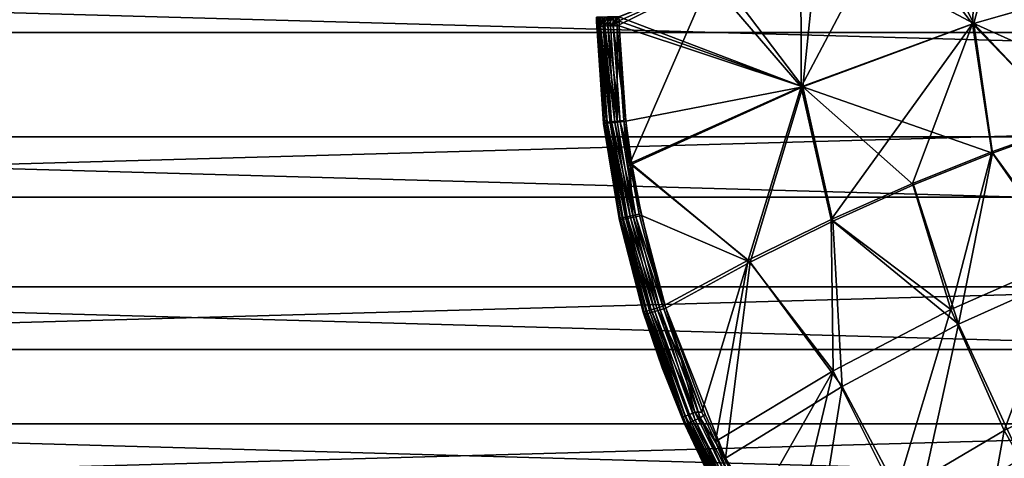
# Model space of a CAD drawing. Header units: millimetres. Extents: x -100 to 100, y -64 to 136.
# Tile 11 of 256: x -33 to -13, y -50 to -41. Entities that reach past the tile are written whole.
import ezdxf

# ---------------------------------------------------------------- set-up
doc = ezdxf.new("R2010")
doc.units = ezdxf.units.MM
doc.header["$LTSCALE"] = 159.143519
for name, color, linetype in [('397', 7, 'CONTINUOUS'), ('407', 7, 'CONTINUOUS'), ('474', 7, 'CONTINUOUS'), ('475', 7, 'CONTINUOUS'), ('505', 7, 'CONTINUOUS'), ('506', 7, 'CONTINUOUS'), ('511', 7, 'CONTINUOUS'), ('512', 7, 'CONTINUOUS'), ('522', 7, 'CONTINUOUS'), ('523', 7, 'CONTINUOUS'), ('524', 7, 'CONTINUOUS'), ('531', 7, 'CONTINUOUS'), ('532', 7, 'CONTINUOUS'), ('533', 7, 'CONTINUOUS')]:
    doc.layers.add(name, color=color, linetype=linetype)

msp = doc.modelspace()

# ---------------------------------------------------------------- linework, layer by layer
at = {"layer": '397', "color": 7, "linetype": 'CONTINUOUS', "true_color": 0xaaaaaa}
for points in [[(-61.728, -41.6, 45.7), (65.97, -38.017, 45.7), (-65.97, -38.017, 45.7), (-61.728, -41.6, 45.7)], [(61.728, -41.6, 45.7), (65.97, -38.017, 45.7), (-61.728, -41.6, 45.7), (61.728, -41.6, 45.7)], [(-57.29, -44.939, 45.7), (61.728, -41.6, 45.7), (-61.728, -41.6, 45.7), (-57.29, -44.939, 45.7)], [(57.29, -44.939, 45.7), (61.728, -41.6, 45.7), (-57.29, -44.939, 45.7), (57.29, -44.939, 45.7)], [(-52.673, -48.025, 45.7), (57.29, -44.939, 45.7), (-57.29, -44.939, 45.7), (-52.673, -48.025, 45.7)], [(52.673, -48.025, 45.7), (57.29, -44.939, 45.7), (-52.673, -48.025, 45.7), (52.673, -48.025, 45.7)], [(-47.89, -50.846, 45.7), (52.673, -48.025, 45.7), (-52.673, -48.025, 45.7), (-47.89, -50.846, 45.7)], [(47.89, -50.846, 45.7), (52.673, -48.025, 45.7), (-47.89, -50.846, 45.7), (47.89, -50.846, 45.7)]]:
    msp.add_3dface(points, dxfattribs=at)
at = {"layer": '407', "color": 7, "linetype": 'CONTINUOUS'}
for points in [[(-56.42, -43.717, 36.7), (-60.79, -40.428, 36.7), (56.42, -43.717, 36.7), (-56.42, -43.717, 36.7)], [(56.42, -43.717, 36.7), (-60.79, -40.428, 36.7), (60.79, -40.428, 36.7), (56.42, -43.717, 36.7)], [(-51.873, -46.756, 36.7), (-56.42, -43.717, 36.7), (51.873, -46.756, 36.7), (-51.873, -46.756, 36.7)], [(51.873, -46.756, 36.7), (-56.42, -43.717, 36.7), (56.42, -43.717, 36.7), (51.873, -46.756, 36.7)], [(-47.163, -49.534, 36.7), (-51.873, -46.756, 36.7), (47.163, -49.534, 36.7), (-47.163, -49.534, 36.7)], [(47.163, -49.534, 36.7), (-51.873, -46.756, 36.7), (51.873, -46.756, 36.7), (47.163, -49.534, 36.7)], [(-42.303, -52.045, 36.7), (-47.163, -49.534, 36.7), (42.303, -52.045, 36.7), (-42.303, -52.045, 36.7)], [(42.303, -52.045, 36.7), (-47.163, -49.534, 36.7), (47.163, -49.534, 36.7), (42.303, -52.045, 36.7)]]:
    msp.add_3dface(points, dxfattribs=at)
at = {"layer": '474', "color": 7, "linetype": 'CONTINUOUS', "true_color": 0xaaaaaa}
for points in [[(-21.498, -41.292, 104.044), (-21.498, -41.311, 100.917), (-21.496, -41.383, 104.043), (-21.498, -41.292, 104.044)], [(-21.498, -41.311, 100.917), (-21.496, -41.392, 100.917), (-21.496, -41.383, 104.043), (-21.498, -41.311, 100.917)], [(-21.494, -41.474, 100.917), (-21.494, -41.474, 104.043), (-21.496, -41.383, 104.043), (-21.494, -41.474, 100.917)], [(-21.496, -41.392, 100.917), (-21.494, -41.474, 100.917), (-21.496, -41.383, 104.043), (-21.496, -41.392, 100.917)]]:
    msp.add_3dface(points, dxfattribs=at)
at = {"layer": '475', "color": 7, "linetype": 'CONTINUOUS', "true_color": 0xaaaaaa}
for points in [[(-21.494, -41.474, 104.043), (-21.494, -41.474, 100.917), (-21.356, -43.431, 100.919), (-21.494, -41.474, 104.043)], [(-21.494, -41.474, 104.043), (-21.356, -43.431, 100.919), (-21.354, -43.449, 104.042), (-21.494, -41.474, 104.043)], [(-21.356, -43.431, 100.919), (-21.041, -45.371, 100.921), (-21.354, -43.449, 104.042), (-21.356, -43.431, 100.919)], [(-21.354, -43.449, 104.042), (-21.041, -45.371, 100.921), (-21.033, -45.407, 104.041), (-21.354, -43.449, 104.042)], [(-21.041, -45.371, 100.921), (-20.55, -47.272, 100.921), (-21.033, -45.407, 104.041), (-21.041, -45.371, 100.921)], [(-21.033, -45.407, 104.041), (-20.55, -47.272, 100.921), (-20.533, -47.324, 104.041), (-21.033, -45.407, 104.041)], [(-20.55, -47.272, 100.921), (-20.169, -48.398, 100.922), (-20.533, -47.324, 104.041), (-20.55, -47.272, 100.921)], [(-20.169, -48.398, 100.922), (-19.726, -49.501, 100.922), (-20.533, -47.324, 104.041), (-20.169, -48.398, 100.922)], [(-20.533, -47.324, 104.041), (-19.726, -49.501, 100.922), (-19.706, -49.547, 104.041), (-20.533, -47.324, 104.041)], [(-19.726, -49.501, 100.922), (-19.223, -50.578, 100.922), (-19.706, -49.547, 104.041), (-19.726, -49.501, 100.922)], [(-19.223, -50.578, 100.922), (-18.662, -51.626, 100.922), (-19.706, -49.547, 104.041), (-19.223, -50.578, 100.922)], [(-19.706, -49.547, 104.041), (-18.662, -51.626, 100.922), (-18.639, -51.666, 104.041), (-19.706, -49.547, 104.041)]]:
    msp.add_3dface(points, dxfattribs=at)
at = {"layer": '505', "color": 7, "linetype": 'CONTINUOUS', "true_color": 0xaaaaaa}
for points in [[(-13.478, -44.045, 105.068), (-11.802, -46.451, 105.116), (-11.909, -43.481, 105.163), (-13.478, -44.045, 105.068)], [(-15.078, -44.691, 104.959), (-14.163, -47.517, 104.953), (-13.478, -44.045, 105.068), (-15.078, -44.691, 104.959)], [(-14.163, -47.517, 104.953), (-11.802, -46.451, 105.116), (-13.478, -44.045, 105.068), (-14.163, -47.517, 104.953)], [(-16.713, -45.426, 104.836), (-14.163, -47.517, 104.953), (-15.078, -44.691, 104.959), (-16.713, -45.426, 104.836)], [(-18.385, -46.257, 104.696), (-16.523, -48.777, 104.761), (-16.713, -45.426, 104.836), (-18.385, -46.257, 104.696)], [(-16.523, -48.777, 104.761), (-14.163, -47.517, 104.953), (-16.713, -45.426, 104.836), (-16.523, -48.777, 104.761)], [(-20.096, -47.189, 104.539), (-18.885, -50.231, 104.539), (-18.385, -46.257, 104.696), (-20.096, -47.189, 104.539)], [(-18.885, -50.231, 104.539), (-16.523, -48.777, 104.761), (-18.385, -46.257, 104.696), (-18.885, -50.231, 104.539)], [(-11.802, -46.451, 105.116), (-14.163, -47.517, 104.953), (-12.902, -50.237, 104.933), (-11.802, -46.451, 105.116)], [(-19.294, -49.348, 104.539), (-18.885, -50.231, 104.539), (-20.096, -47.189, 104.539), (-19.294, -49.348, 104.539)], [(-14.163, -47.517, 104.953), (-16.523, -48.777, 104.761), (-15.052, -51.551, 104.75), (-14.163, -47.517, 104.953)], [(-12.902, -50.237, 104.933), (-14.163, -47.517, 104.953), (-15.052, -51.551, 104.75), (-12.902, -50.237, 104.933)], [(-16.523, -48.777, 104.761), (-18.885, -50.231, 104.539), (-17.203, -53.067, 104.539), (-16.523, -48.777, 104.761)], [(-15.052, -51.551, 104.75), (-16.523, -48.777, 104.761), (-17.203, -53.067, 104.539), (-15.052, -51.551, 104.75)], [(-17.203, -53.067, 104.539), (-18.885, -50.231, 104.539), (-18.257, -51.412, 104.539), (-17.203, -53.067, 104.539)]]:
    msp.add_3dface(points, dxfattribs=at)
at = {"layer": '506', "color": 7, "linetype": 'CONTINUOUS', "true_color": 0xaaaaaa}
for points in [[(-15.044, -39.091, 105.01), (-13.853, -41.419, 105.073), (-13.105, -38.539, 105.128), (-15.044, -39.091, 105.01)], [(-13.853, -41.419, 105.073), (-10.39, -40.421, 105.26), (-13.105, -38.539, 105.128), (-13.853, -41.419, 105.073)], [(-17.012, -39.729, 104.874), (-13.853, -41.419, 105.073), (-15.044, -39.091, 105.01), (-17.012, -39.729, 104.874)], [(-19.011, -40.457, 104.718), (-17.316, -42.701, 104.833), (-17.012, -39.729, 104.874), (-19.011, -40.457, 104.718)], [(-17.316, -42.701, 104.833), (-13.853, -41.419, 105.073), (-17.012, -39.729, 104.874), (-17.316, -42.701, 104.833)], [(-21.043, -41.281, 104.541), (-17.316, -42.701, 104.833), (-19.011, -40.457, 104.718), (-21.043, -41.281, 104.541)], [(-10.365, -42.995, 105.244), (-10.39, -40.421, 105.26), (-13.853, -41.419, 105.073), (-10.365, -42.995, 105.244)], [(-21.041, -41.372, 104.541), (-17.316, -42.701, 104.833), (-21.043, -41.281, 104.541), (-21.041, -41.372, 104.541)], [(-21.039, -41.464, 104.541), (-17.316, -42.701, 104.833), (-21.041, -41.372, 104.541), (-21.039, -41.464, 104.541)], [(-20.901, -43.396, 104.54), (-17.316, -42.701, 104.833), (-21.039, -41.464, 104.541), (-20.901, -43.396, 104.54)], [(-13.478, -44.045, 105.068), (-13.853, -41.419, 105.073), (-17.316, -42.701, 104.833), (-13.478, -44.045, 105.068)], [(-13.478, -44.045, 105.068), (-11.909, -43.481, 105.163), (-13.853, -41.419, 105.073), (-13.478, -44.045, 105.068)], [(-11.909, -43.481, 105.163), (-10.365, -42.995, 105.244), (-13.853, -41.419, 105.073), (-11.909, -43.481, 105.163)], [(-20.78, -44.27, 104.54), (-17.316, -42.701, 104.833), (-20.901, -43.396, 104.54), (-20.78, -44.27, 104.54)], [(-18.385, -46.257, 104.696), (-17.316, -42.701, 104.833), (-20.78, -44.27, 104.54), (-18.385, -46.257, 104.696)], [(-18.385, -46.257, 104.696), (-16.713, -45.426, 104.836), (-17.316, -42.701, 104.833), (-18.385, -46.257, 104.696)], [(-16.713, -45.426, 104.836), (-15.078, -44.691, 104.959), (-17.316, -42.701, 104.833), (-16.713, -45.426, 104.836)], [(-15.078, -44.691, 104.959), (-13.478, -44.045, 105.068), (-17.316, -42.701, 104.833), (-15.078, -44.691, 104.959)], [(-18.385, -46.257, 104.696), (-20.78, -44.27, 104.54), (-20.586, -45.312, 104.54), (-18.385, -46.257, 104.696)], [(-20.096, -47.189, 104.539), (-18.385, -46.257, 104.696), (-20.586, -45.312, 104.54), (-20.096, -47.189, 104.539)]]:
    msp.add_3dface(points, dxfattribs=at)
at = {"layer": '511', "color": 7, "linetype": 'CONTINUOUS', "true_color": 0xaaaaaa}
for points in [[(-15.537, -39.263, 99.545), (-13.745, -38.737, 99.318), (-13.883, -41.425, 99.357), (-15.537, -39.263, 99.545)], [(-13.883, -41.425, 99.357), (-13.745, -38.737, 99.318), (-10.412, -40.433, 98.982), (-13.883, -41.425, 99.357)], [(-17.357, -39.863, 99.804), (-15.537, -39.263, 99.545), (-17.353, -42.7, 99.838), (-17.357, -39.863, 99.804)], [(-17.353, -42.7, 99.838), (-15.537, -39.263, 99.545), (-13.883, -41.425, 99.357), (-17.353, -42.7, 99.838)], [(-19.206, -40.541, 100.097), (-17.357, -39.863, 99.804), (-17.353, -42.7, 99.838), (-19.206, -40.541, 100.097)], [(-13.883, -41.425, 99.357), (-10.412, -40.433, 98.982), (-11.916, -43.459, 99.174), (-13.883, -41.425, 99.357)], [(-21.087, -41.301, 100.425), (-19.206, -40.541, 100.097), (-21.085, -41.383, 100.425), (-21.087, -41.301, 100.425)], [(-19.206, -40.541, 100.097), (-21.082, -41.465, 100.425), (-21.085, -41.383, 100.425), (-19.206, -40.541, 100.097)], [(-21.082, -41.465, 100.425), (-19.206, -40.541, 100.097), (-20.824, -44.259, 100.427), (-21.082, -41.465, 100.425)], [(-20.824, -44.259, 100.427), (-19.206, -40.541, 100.097), (-17.353, -42.7, 99.838), (-20.824, -44.259, 100.427)], [(-20.945, -43.384, 100.427), (-21.082, -41.465, 100.425), (-20.824, -44.259, 100.427), (-20.945, -43.384, 100.427)], [(-17.353, -42.7, 99.838), (-13.883, -41.425, 99.357), (-16.742, -45.392, 99.831), (-17.353, -42.7, 99.838)], [(-16.742, -45.392, 99.831), (-13.883, -41.425, 99.357), (-15.098, -44.66, 99.583), (-16.742, -45.392, 99.831)], [(-15.098, -44.66, 99.583), (-13.883, -41.425, 99.357), (-13.491, -44.018, 99.364), (-15.098, -44.66, 99.583)], [(-13.491, -44.018, 99.364), (-13.883, -41.425, 99.357), (-11.916, -43.459, 99.174), (-13.491, -44.018, 99.364)], [(-20.824, -44.259, 100.427), (-17.353, -42.7, 99.838), (-18.426, -46.219, 100.112), (-20.824, -44.259, 100.427)], [(-18.426, -46.219, 100.112), (-17.353, -42.7, 99.838), (-16.742, -45.392, 99.831), (-18.426, -46.219, 100.112)], [(-20.152, -47.15, 100.428), (-20.824, -44.259, 100.427), (-18.426, -46.219, 100.112), (-20.152, -47.15, 100.428)], [(-20.824, -44.259, 100.427), (-20.152, -47.15, 100.428), (-20.634, -45.286, 100.428), (-20.824, -44.259, 100.427)]]:
    msp.add_3dface(points, dxfattribs=at)
at = {"layer": '512', "color": 7, "linetype": 'CONTINUOUS', "true_color": 0xaaaaaa}
for points in [[(-13.491, -44.018, 99.364), (-11.916, -43.459, 99.174), (-11.932, -46.165, 99.268), (-13.491, -44.018, 99.364)], [(-15.098, -44.66, 99.583), (-13.491, -44.018, 99.364), (-14.318, -47.217, 99.595), (-15.098, -44.66, 99.583)], [(-14.318, -47.217, 99.595), (-13.491, -44.018, 99.364), (-11.932, -46.165, 99.268), (-14.318, -47.217, 99.595)], [(-16.742, -45.392, 99.831), (-15.098, -44.66, 99.583), (-14.318, -47.217, 99.595), (-16.742, -45.392, 99.831)], [(-18.426, -46.219, 100.112), (-16.742, -45.392, 99.831), (-16.704, -48.461, 99.982), (-18.426, -46.219, 100.112)], [(-16.704, -48.461, 99.982), (-16.742, -45.392, 99.831), (-14.318, -47.217, 99.595), (-16.704, -48.461, 99.982)], [(-20.152, -47.15, 100.428), (-18.426, -46.219, 100.112), (-19.362, -49.295, 100.429), (-20.152, -47.15, 100.428)], [(-19.362, -49.295, 100.429), (-18.426, -46.219, 100.112), (-19.091, -49.896, 100.429), (-19.362, -49.295, 100.429)], [(-19.091, -49.896, 100.429), (-18.426, -46.219, 100.112), (-16.704, -48.461, 99.982), (-19.091, -49.896, 100.429)], [(-14.318, -47.217, 99.595), (-11.932, -46.165, 99.268), (-13.242, -49.671, 99.627), (-14.318, -47.217, 99.595)], [(-13.242, -49.671, 99.627), (-11.932, -46.165, 99.268), (-11.035, -48.572, 99.312), (-13.242, -49.671, 99.627)], [(-19.786, -48.232, 100.429), (-20.152, -47.15, 100.428), (-19.362, -49.295, 100.429), (-19.786, -48.232, 100.429)], [(-16.704, -48.461, 99.982), (-14.318, -47.217, 99.595), (-15.449, -50.971, 99.999), (-16.704, -48.461, 99.982)], [(-15.449, -50.971, 99.999), (-14.318, -47.217, 99.595), (-13.242, -49.671, 99.627), (-15.449, -50.971, 99.999)], [(-19.091, -49.896, 100.429), (-16.704, -48.461, 99.982), (-18.341, -51.348, 100.429), (-19.091, -49.896, 100.429)], [(-18.341, -51.348, 100.429), (-16.704, -48.461, 99.982), (-17.657, -52.47, 100.429), (-18.341, -51.348, 100.429)], [(-17.657, -52.47, 100.429), (-16.704, -48.461, 99.982), (-15.449, -50.971, 99.999), (-17.657, -52.47, 100.429)], [(-13.242, -49.671, 99.627), (-11.035, -48.572, 99.312), (-11.908, -51.998, 99.679), (-13.242, -49.671, 99.627)], [(-15.449, -50.971, 99.999), (-13.242, -49.671, 99.627), (-13.893, -53.308, 100.028), (-15.449, -50.971, 99.999)], [(-13.893, -53.308, 100.028), (-13.242, -49.671, 99.627), (-11.908, -51.998, 99.679), (-13.893, -53.308, 100.028)]]:
    msp.add_3dface(points, dxfattribs=at)
at = {"layer": '522', "color": 7, "linetype": 'CONTINUOUS', "true_color": 0xaaaaaa}
for points in [[(-21.043, -41.281, 104.541), (-21.163, -41.284, 104.515), (-21.159, -41.467, 104.515), (-21.043, -41.281, 104.541)], [(-21.043, -41.281, 104.541), (-21.159, -41.467, 104.515), (-21.041, -41.372, 104.541), (-21.043, -41.281, 104.541)], [(-21.483, -41.291, 104.166), (-21.498, -41.292, 104.044), (-21.478, -41.474, 104.166), (-21.483, -41.291, 104.166)], [(-21.498, -41.292, 104.044), (-21.496, -41.383, 104.043), (-21.478, -41.474, 104.166), (-21.498, -41.292, 104.044)], [(-21.496, -41.383, 104.043), (-21.494, -41.474, 104.043), (-21.478, -41.474, 104.166), (-21.496, -41.383, 104.043)], [(-21.438, -41.29, 104.28), (-21.483, -41.291, 104.166), (-21.478, -41.474, 104.166), (-21.438, -41.29, 104.28)], [(-21.434, -41.473, 104.28), (-21.438, -41.29, 104.28), (-21.478, -41.474, 104.166), (-21.434, -41.473, 104.28)], [(-21.367, -41.288, 104.381), (-21.438, -41.29, 104.28), (-21.434, -41.473, 104.28), (-21.367, -41.288, 104.381)], [(-21.363, -41.471, 104.381), (-21.367, -41.288, 104.381), (-21.434, -41.473, 104.28), (-21.363, -41.471, 104.381)], [(-21.274, -41.286, 104.461), (-21.367, -41.288, 104.381), (-21.363, -41.471, 104.381), (-21.274, -41.286, 104.461)], [(-21.269, -41.469, 104.461), (-21.274, -41.286, 104.461), (-21.363, -41.471, 104.381), (-21.269, -41.469, 104.461)], [(-21.163, -41.284, 104.515), (-21.274, -41.286, 104.461), (-21.269, -41.469, 104.461), (-21.163, -41.284, 104.515)], [(-21.159, -41.467, 104.515), (-21.163, -41.284, 104.515), (-21.269, -41.469, 104.461), (-21.159, -41.467, 104.515)], [(-21.039, -41.464, 104.541), (-21.041, -41.372, 104.541), (-21.159, -41.467, 104.515), (-21.039, -41.464, 104.541)]]:
    msp.add_3dface(points, dxfattribs=at)
at = {"layer": '523', "color": 7, "linetype": 'CONTINUOUS', "true_color": 0xaaaaaa}
for points in [[(-21.494, -41.474, 104.043), (-21.354, -43.449, 104.042), (-21.339, -43.447, 104.165), (-21.494, -41.474, 104.043)], [(-21.478, -41.474, 104.166), (-21.494, -41.474, 104.043), (-21.339, -43.447, 104.165), (-21.478, -41.474, 104.166)], [(-21.434, -41.473, 104.28), (-21.478, -41.474, 104.166), (-21.295, -43.442, 104.28), (-21.434, -41.473, 104.28)], [(-21.478, -41.474, 104.166), (-21.339, -43.447, 104.165), (-21.295, -43.442, 104.28), (-21.478, -41.474, 104.166)], [(-21.363, -41.471, 104.381), (-21.434, -41.473, 104.28), (-21.224, -43.434, 104.38), (-21.363, -41.471, 104.381)], [(-21.434, -41.473, 104.28), (-21.295, -43.442, 104.28), (-21.224, -43.434, 104.38), (-21.434, -41.473, 104.28)], [(-21.269, -41.469, 104.461), (-21.363, -41.471, 104.381), (-21.13, -43.423, 104.46), (-21.269, -41.469, 104.461)], [(-21.363, -41.471, 104.381), (-21.224, -43.434, 104.38), (-21.13, -43.423, 104.46), (-21.363, -41.471, 104.381)], [(-21.159, -41.467, 104.515), (-21.269, -41.469, 104.461), (-21.021, -43.41, 104.514), (-21.159, -41.467, 104.515)], [(-21.269, -41.469, 104.461), (-21.13, -43.423, 104.46), (-21.021, -43.41, 104.514), (-21.269, -41.469, 104.461)], [(-20.901, -43.396, 104.54), (-21.039, -41.464, 104.541), (-21.159, -41.467, 104.515), (-20.901, -43.396, 104.54)], [(-20.901, -43.396, 104.54), (-21.159, -41.467, 104.515), (-21.021, -43.41, 104.514), (-20.901, -43.396, 104.54)], [(-21.354, -43.449, 104.042), (-21.018, -45.403, 104.164), (-21.339, -43.447, 104.165), (-21.354, -43.449, 104.042)], [(-21.354, -43.449, 104.042), (-21.033, -45.407, 104.041), (-21.018, -45.403, 104.164), (-21.354, -43.449, 104.042)], [(-21.339, -43.447, 104.165), (-20.974, -45.394, 104.279), (-21.295, -43.442, 104.28), (-21.339, -43.447, 104.165)], [(-21.018, -45.403, 104.164), (-20.974, -45.394, 104.279), (-21.339, -43.447, 104.165), (-21.018, -45.403, 104.164)], [(-21.295, -43.442, 104.28), (-20.904, -45.379, 104.38), (-21.224, -43.434, 104.38), (-21.295, -43.442, 104.28)], [(-20.974, -45.394, 104.279), (-20.904, -45.379, 104.38), (-21.295, -43.442, 104.28), (-20.974, -45.394, 104.279)], [(-21.224, -43.434, 104.38), (-20.812, -45.36, 104.459), (-21.13, -43.423, 104.46), (-21.224, -43.434, 104.38)], [(-20.904, -45.379, 104.38), (-20.812, -45.36, 104.459), (-21.224, -43.434, 104.38), (-20.904, -45.379, 104.38)], [(-21.13, -43.423, 104.46), (-20.704, -45.337, 104.514), (-21.021, -43.41, 104.514), (-21.13, -43.423, 104.46)], [(-20.812, -45.36, 104.459), (-20.704, -45.337, 104.514), (-21.13, -43.423, 104.46), (-20.812, -45.36, 104.459)], [(-20.78, -44.27, 104.54), (-20.901, -43.396, 104.54), (-21.021, -43.41, 104.514), (-20.78, -44.27, 104.54)], [(-20.586, -45.312, 104.54), (-20.78, -44.27, 104.54), (-21.021, -43.41, 104.514), (-20.586, -45.312, 104.54)], [(-20.704, -45.337, 104.514), (-20.586, -45.312, 104.54), (-21.021, -43.41, 104.514), (-20.704, -45.337, 104.514)], [(-21.018, -45.403, 104.164), (-21.033, -45.407, 104.041), (-20.519, -47.32, 104.163), (-21.018, -45.403, 104.164)], [(-21.033, -45.407, 104.041), (-20.533, -47.324, 104.041), (-20.519, -47.32, 104.163), (-21.033, -45.407, 104.041)], [(-20.974, -45.394, 104.279), (-21.018, -45.403, 104.164), (-20.476, -47.307, 104.278), (-20.974, -45.394, 104.279)], [(-20.476, -47.307, 104.278), (-21.018, -45.403, 104.164), (-20.519, -47.32, 104.163), (-20.476, -47.307, 104.278)], [(-20.904, -45.379, 104.38), (-20.974, -45.394, 104.279), (-20.408, -47.285, 104.379), (-20.904, -45.379, 104.38)], [(-20.408, -47.285, 104.379), (-20.974, -45.394, 104.279), (-20.476, -47.307, 104.278), (-20.408, -47.285, 104.379)], [(-20.812, -45.36, 104.459), (-20.904, -45.379, 104.38), (-20.317, -47.257, 104.459), (-20.812, -45.36, 104.459)], [(-20.317, -47.257, 104.459), (-20.904, -45.379, 104.38), (-20.408, -47.285, 104.379), (-20.317, -47.257, 104.459)], [(-20.704, -45.337, 104.514), (-20.812, -45.36, 104.459), (-20.211, -47.224, 104.514), (-20.704, -45.337, 104.514)], [(-20.211, -47.224, 104.514), (-20.812, -45.36, 104.459), (-20.317, -47.257, 104.459), (-20.211, -47.224, 104.514)], [(-20.096, -47.189, 104.539), (-20.586, -45.312, 104.54), (-20.704, -45.337, 104.514), (-20.096, -47.189, 104.539)], [(-20.096, -47.189, 104.539), (-20.704, -45.337, 104.514), (-20.211, -47.224, 104.514), (-20.096, -47.189, 104.539)]]:
    msp.add_3dface(points, dxfattribs=at)
at = {"layer": '524', "color": 7, "linetype": 'CONTINUOUS', "true_color": 0xaaaaaa}
for points in [[(-20.317, -47.257, 104.459), (-20.408, -47.285, 104.379), (-19.585, -49.496, 104.379), (-20.317, -47.257, 104.459)], [(-20.211, -47.224, 104.514), (-20.317, -47.257, 104.459), (-19.498, -49.459, 104.459), (-20.211, -47.224, 104.514)], [(-20.317, -47.257, 104.459), (-19.585, -49.496, 104.379), (-19.498, -49.459, 104.459), (-20.317, -47.257, 104.459)], [(-20.096, -47.189, 104.539), (-20.211, -47.224, 104.514), (-19.396, -49.414, 104.514), (-20.096, -47.189, 104.539)], [(-20.211, -47.224, 104.514), (-19.498, -49.459, 104.459), (-19.396, -49.414, 104.514), (-20.211, -47.224, 104.514)], [(-19.294, -49.348, 104.539), (-20.096, -47.189, 104.539), (-19.396, -49.414, 104.514), (-19.294, -49.348, 104.539)], [(-20.533, -47.324, 104.041), (-19.706, -49.547, 104.041), (-20.519, -47.32, 104.163), (-20.533, -47.324, 104.041)], [(-20.476, -47.307, 104.278), (-20.519, -47.32, 104.163), (-19.692, -49.543, 104.163), (-20.476, -47.307, 104.278)], [(-20.519, -47.32, 104.163), (-19.706, -49.547, 104.041), (-19.692, -49.543, 104.163), (-20.519, -47.32, 104.163)], [(-20.408, -47.285, 104.379), (-20.476, -47.307, 104.278), (-19.65, -49.525, 104.278), (-20.408, -47.285, 104.379)], [(-20.476, -47.307, 104.278), (-19.692, -49.543, 104.163), (-19.65, -49.525, 104.278), (-20.476, -47.307, 104.278)], [(-20.408, -47.285, 104.379), (-19.65, -49.525, 104.278), (-19.585, -49.496, 104.379), (-20.408, -47.285, 104.379)], [(-19.498, -49.459, 104.459), (-18.441, -51.556, 104.459), (-19.396, -49.414, 104.514), (-19.498, -49.459, 104.459)], [(-18.885, -50.231, 104.539), (-19.294, -49.348, 104.539), (-19.396, -49.414, 104.514), (-18.885, -50.231, 104.539)], [(-18.885, -50.231, 104.539), (-19.396, -49.414, 104.514), (-18.345, -51.5, 104.513), (-18.885, -50.231, 104.539)], [(-19.396, -49.414, 104.514), (-18.441, -51.556, 104.459), (-18.345, -51.5, 104.513), (-19.396, -49.414, 104.514)], [(-19.706, -49.547, 104.041), (-18.639, -51.666, 104.041), (-19.692, -49.543, 104.163), (-19.706, -49.547, 104.041)], [(-19.692, -49.543, 104.163), (-18.624, -51.661, 104.163), (-19.65, -49.525, 104.278), (-19.692, -49.543, 104.163)], [(-19.692, -49.543, 104.163), (-18.639, -51.666, 104.041), (-18.624, -51.661, 104.163), (-19.692, -49.543, 104.163)], [(-19.65, -49.525, 104.278), (-18.585, -51.639, 104.278), (-19.585, -49.496, 104.379), (-19.65, -49.525, 104.278)], [(-19.65, -49.525, 104.278), (-18.624, -51.661, 104.163), (-18.585, -51.639, 104.278), (-19.65, -49.525, 104.278)], [(-19.585, -49.496, 104.379), (-18.523, -51.603, 104.379), (-19.498, -49.459, 104.459), (-19.585, -49.496, 104.379)], [(-19.585, -49.496, 104.379), (-18.585, -51.639, 104.278), (-18.523, -51.603, 104.379), (-19.585, -49.496, 104.379)], [(-19.498, -49.459, 104.459), (-18.523, -51.603, 104.379), (-18.441, -51.556, 104.459), (-19.498, -49.459, 104.459)], [(-18.257, -51.412, 104.539), (-18.885, -50.231, 104.539), (-18.345, -51.5, 104.513), (-18.257, -51.412, 104.539)]]:
    msp.add_3dface(points, dxfattribs=at)
at = {"layer": '531', "color": 7, "linetype": 'CONTINUOUS', "true_color": 0xaaaaaa}
for points in [[(-20.477, -47.25, 100.656), (-19.695, -49.382, 100.657), (-20.531, -47.266, 100.783), (-20.477, -47.25, 100.656)], [(-20.391, -47.223, 100.549), (-19.612, -49.347, 100.549), (-20.477, -47.25, 100.656), (-20.391, -47.223, 100.549)], [(-20.477, -47.25, 100.656), (-19.612, -49.347, 100.549), (-19.695, -49.382, 100.657), (-20.477, -47.25, 100.656)], [(-20.279, -47.189, 100.471), (-19.505, -49.301, 100.471), (-20.391, -47.223, 100.549), (-20.279, -47.189, 100.471)], [(-20.391, -47.223, 100.549), (-19.505, -49.301, 100.471), (-19.612, -49.347, 100.549), (-20.391, -47.223, 100.549)], [(-20.152, -47.15, 100.428), (-19.786, -48.232, 100.429), (-20.279, -47.189, 100.471), (-20.152, -47.15, 100.428)], [(-20.279, -47.189, 100.471), (-19.786, -48.232, 100.429), (-19.505, -49.301, 100.471), (-20.279, -47.189, 100.471)], [(-20.55, -47.272, 100.921), (-20.531, -47.266, 100.783), (-19.747, -49.405, 100.785), (-20.55, -47.272, 100.921)], [(-20.169, -48.398, 100.922), (-20.55, -47.272, 100.921), (-19.747, -49.405, 100.785), (-20.169, -48.398, 100.922)], [(-20.531, -47.266, 100.783), (-19.695, -49.382, 100.657), (-19.747, -49.405, 100.785), (-20.531, -47.266, 100.783)], [(-19.786, -48.232, 100.429), (-19.362, -49.295, 100.429), (-19.505, -49.301, 100.471), (-19.786, -48.232, 100.429)], [(-19.726, -49.501, 100.922), (-20.169, -48.398, 100.922), (-19.747, -49.405, 100.785), (-19.726, -49.501, 100.922)], [(-19.695, -49.382, 100.657), (-18.691, -51.42, 100.657), (-19.747, -49.405, 100.785), (-19.695, -49.382, 100.657)], [(-19.726, -49.501, 100.922), (-19.747, -49.405, 100.785), (-18.741, -51.448, 100.785), (-19.726, -49.501, 100.922)], [(-19.747, -49.405, 100.785), (-18.691, -51.42, 100.657), (-18.741, -51.448, 100.785), (-19.747, -49.405, 100.785)], [(-19.612, -49.347, 100.549), (-18.612, -51.376, 100.549), (-19.695, -49.382, 100.657), (-19.612, -49.347, 100.549)], [(-19.695, -49.382, 100.657), (-18.612, -51.376, 100.549), (-18.691, -51.42, 100.657), (-19.695, -49.382, 100.657)], [(-19.505, -49.301, 100.471), (-18.511, -51.319, 100.472), (-19.612, -49.347, 100.549), (-19.505, -49.301, 100.471)], [(-19.612, -49.347, 100.549), (-18.511, -51.319, 100.472), (-18.612, -51.376, 100.549), (-19.612, -49.347, 100.549)], [(-19.362, -49.295, 100.429), (-19.091, -49.896, 100.429), (-19.505, -49.301, 100.471), (-19.362, -49.295, 100.429)], [(-19.505, -49.301, 100.471), (-19.091, -49.896, 100.429), (-18.511, -51.319, 100.472), (-19.505, -49.301, 100.471)], [(-19.223, -50.578, 100.922), (-19.726, -49.501, 100.922), (-18.741, -51.448, 100.785), (-19.223, -50.578, 100.922)], [(-19.091, -49.896, 100.429), (-18.341, -51.348, 100.429), (-18.511, -51.319, 100.472), (-19.091, -49.896, 100.429)]]:
    msp.add_3dface(points, dxfattribs=at)
at = {"layer": '532', "color": 7, "linetype": 'CONTINUOUS', "true_color": 0xaaaaaa}
for points in [[(-21.356, -43.431, 100.919), (-21.494, -41.474, 100.917), (-21.337, -43.429, 100.781), (-21.356, -43.431, 100.919)], [(-21.337, -43.429, 100.781), (-21.494, -41.474, 100.917), (-21.474, -41.474, 100.78), (-21.337, -43.429, 100.781)], [(-21.418, -41.473, 100.653), (-21.281, -43.422, 100.654), (-21.474, -41.474, 100.78), (-21.418, -41.473, 100.653)], [(-21.281, -43.422, 100.654), (-21.337, -43.429, 100.781), (-21.474, -41.474, 100.78), (-21.281, -43.422, 100.654)], [(-21.329, -41.471, 100.546), (-21.192, -43.412, 100.548), (-21.418, -41.473, 100.653), (-21.329, -41.471, 100.546)], [(-21.192, -43.412, 100.548), (-21.281, -43.422, 100.654), (-21.418, -41.473, 100.653), (-21.192, -43.412, 100.548)], [(-21.214, -41.468, 100.468), (-21.077, -43.399, 100.47), (-21.329, -41.471, 100.546), (-21.214, -41.468, 100.468)], [(-21.077, -43.399, 100.47), (-21.192, -43.412, 100.548), (-21.329, -41.471, 100.546), (-21.077, -43.399, 100.47)], [(-21.082, -41.465, 100.425), (-21.077, -43.399, 100.47), (-21.214, -41.468, 100.468), (-21.082, -41.465, 100.425)], [(-21.082, -41.465, 100.425), (-20.945, -43.384, 100.427), (-21.077, -43.399, 100.47), (-21.082, -41.465, 100.425)], [(-21.022, -45.367, 100.783), (-21.356, -43.431, 100.919), (-21.337, -43.429, 100.781), (-21.022, -45.367, 100.783)], [(-21.041, -45.371, 100.921), (-21.356, -43.431, 100.919), (-21.022, -45.367, 100.783), (-21.041, -45.371, 100.921)], [(-21.281, -43.422, 100.654), (-20.966, -45.355, 100.655), (-21.337, -43.429, 100.781), (-21.281, -43.422, 100.654)], [(-20.966, -45.355, 100.655), (-21.022, -45.367, 100.783), (-21.337, -43.429, 100.781), (-20.966, -45.355, 100.655)], [(-21.192, -43.412, 100.548), (-20.878, -45.337, 100.548), (-21.281, -43.422, 100.654), (-21.192, -43.412, 100.548)], [(-20.878, -45.337, 100.548), (-20.966, -45.355, 100.655), (-21.281, -43.422, 100.654), (-20.878, -45.337, 100.548)], [(-21.077, -43.399, 100.47), (-20.764, -45.313, 100.471), (-21.192, -43.412, 100.548), (-21.077, -43.399, 100.47)], [(-20.764, -45.313, 100.471), (-20.878, -45.337, 100.548), (-21.192, -43.412, 100.548), (-20.764, -45.313, 100.471)], [(-20.945, -43.384, 100.427), (-20.764, -45.313, 100.471), (-21.077, -43.399, 100.47), (-20.945, -43.384, 100.427)], [(-20.945, -43.384, 100.427), (-20.824, -44.259, 100.427), (-20.764, -45.313, 100.471), (-20.945, -43.384, 100.427)], [(-20.824, -44.259, 100.427), (-20.634, -45.286, 100.428), (-20.764, -45.313, 100.471), (-20.824, -44.259, 100.427)], [(-20.531, -47.266, 100.783), (-21.041, -45.371, 100.921), (-21.022, -45.367, 100.783), (-20.531, -47.266, 100.783)], [(-20.55, -47.272, 100.921), (-21.041, -45.371, 100.921), (-20.531, -47.266, 100.783), (-20.55, -47.272, 100.921)], [(-20.966, -45.355, 100.655), (-20.477, -47.25, 100.656), (-21.022, -45.367, 100.783), (-20.966, -45.355, 100.655)], [(-20.477, -47.25, 100.656), (-20.531, -47.266, 100.783), (-21.022, -45.367, 100.783), (-20.477, -47.25, 100.656)], [(-20.878, -45.337, 100.548), (-20.391, -47.223, 100.549), (-20.966, -45.355, 100.655), (-20.878, -45.337, 100.548)], [(-20.391, -47.223, 100.549), (-20.477, -47.25, 100.656), (-20.966, -45.355, 100.655), (-20.391, -47.223, 100.549)], [(-20.764, -45.313, 100.471), (-20.279, -47.189, 100.471), (-20.878, -45.337, 100.548), (-20.764, -45.313, 100.471)], [(-20.279, -47.189, 100.471), (-20.391, -47.223, 100.549), (-20.878, -45.337, 100.548), (-20.279, -47.189, 100.471)], [(-20.634, -45.286, 100.428), (-20.152, -47.15, 100.428), (-20.764, -45.313, 100.471), (-20.634, -45.286, 100.428)], [(-20.152, -47.15, 100.428), (-20.279, -47.189, 100.471), (-20.764, -45.313, 100.471), (-20.152, -47.15, 100.428)]]:
    msp.add_3dface(points, dxfattribs=at)
at = {"layer": '533', "color": 7, "linetype": 'CONTINUOUS', "true_color": 0xaaaaaa}
for points in [[(-21.496, -41.392, 100.917), (-21.498, -41.311, 100.917), (-21.478, -41.31, 100.78), (-21.496, -41.392, 100.917)], [(-21.494, -41.474, 100.917), (-21.496, -41.392, 100.917), (-21.478, -41.31, 100.78), (-21.494, -41.474, 100.917)], [(-21.474, -41.474, 100.78), (-21.494, -41.474, 100.917), (-21.478, -41.31, 100.78), (-21.474, -41.474, 100.78)], [(-21.422, -41.309, 100.653), (-21.474, -41.474, 100.78), (-21.478, -41.31, 100.78), (-21.422, -41.309, 100.653)], [(-21.418, -41.473, 100.653), (-21.474, -41.474, 100.78), (-21.422, -41.309, 100.653), (-21.418, -41.473, 100.653)], [(-21.333, -41.307, 100.546), (-21.418, -41.473, 100.653), (-21.422, -41.309, 100.653), (-21.333, -41.307, 100.546)], [(-21.329, -41.471, 100.546), (-21.418, -41.473, 100.653), (-21.333, -41.307, 100.546), (-21.329, -41.471, 100.546)], [(-21.218, -41.304, 100.468), (-21.329, -41.471, 100.546), (-21.333, -41.307, 100.546), (-21.218, -41.304, 100.468)], [(-21.214, -41.468, 100.468), (-21.329, -41.471, 100.546), (-21.218, -41.304, 100.468), (-21.214, -41.468, 100.468)], [(-21.087, -41.301, 100.425), (-21.214, -41.468, 100.468), (-21.218, -41.304, 100.468), (-21.087, -41.301, 100.425)], [(-21.087, -41.301, 100.425), (-21.085, -41.383, 100.425), (-21.214, -41.468, 100.468), (-21.087, -41.301, 100.425)], [(-21.085, -41.383, 100.425), (-21.082, -41.465, 100.425), (-21.214, -41.468, 100.468), (-21.085, -41.383, 100.425)]]:
    msp.add_3dface(points, dxfattribs=at)

doc.saveas('drawing.dxf')
